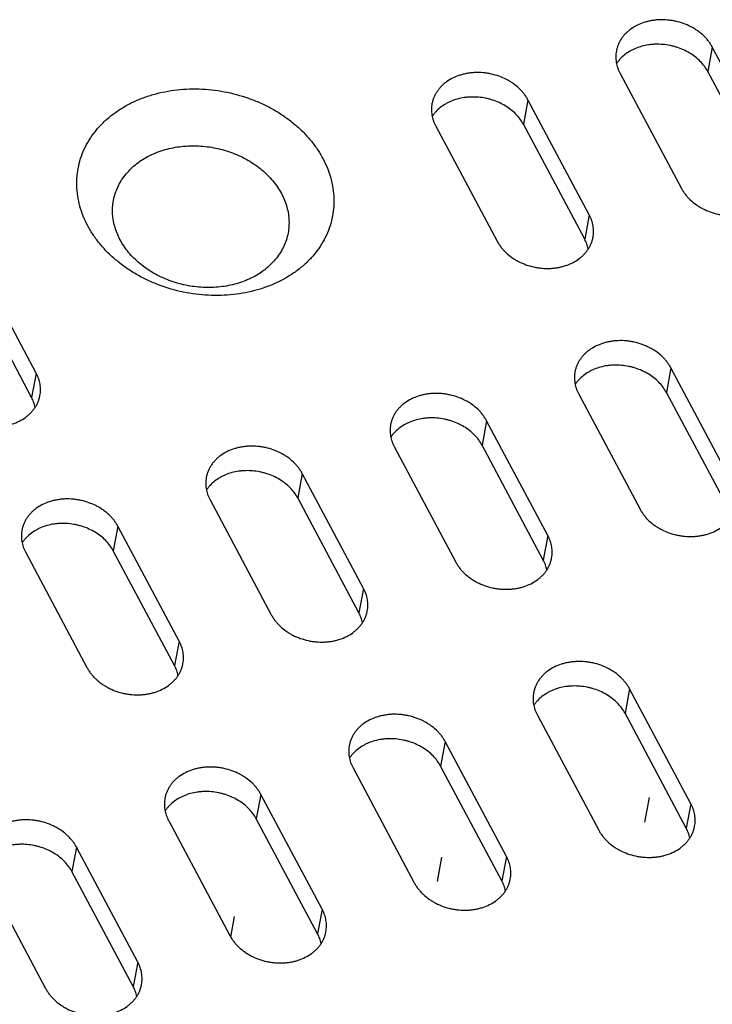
# Model space of a CAD drawing. Header units: millimetres. Extents: x 508 to 1261, y -60 to 468.
# Tile 17 of 49: x 935 to 948, y 91 to 110. Entities that reach past the tile are written whole.
import ezdxf

# ---------------------------------------------------------------- set-up
doc = ezdxf.new("R2010")
doc.units = ezdxf.units.MM
doc.header["$LTSCALE"] = 16.335
doc.layers.get('0').update_dxf_attribs({"linetype": 'CONTINUOUS'})
doc.layers.add('AXIS', color=7, linetype='CONTINUOUS')
doc.layers.add('CHAMFER', color=7, linetype='CONTINUOUS')

msp = doc.modelspace()

# ---------------------------------------------------------------- linework, layer by layer
at = {"color": 7, "linetype": 'Continuous'}
for p, q in [((948.23838, 109.89278), (948.14855, 109.41059)), ((949.44624, 107.62949), (948.23838, 109.89278)), ((949.3564, 107.14729), (948.14855, 109.41059)), ((946.42147, 109.37308), (947.62933, 107.10978)), ((944.60456, 108.85337), (944.51473, 108.37117)), ((945.81242, 106.59007), (944.60456, 108.85337)), ((942.78765, 108.33366), (943.99551, 106.07036)), ((945.72259, 106.10787), (944.51473, 108.37117)), ((945.81242, 106.59007), (945.72259, 106.10787)), ((934.91096, 103.47182), (933.70311, 105.73512)), ((934.82113, 102.98962), (933.61328, 105.25292)), ((947.42289, 103.57234), (947.33306, 103.09014)), ((948.63074, 101.30904), (947.42289, 103.57234)), ((934.91096, 103.47182), (934.82113, 102.98962)), ((945.60598, 103.05263), (946.81383, 100.78933)), ((948.54091, 100.82684), (947.33306, 103.09014)), ((943.78907, 102.53292), (943.69924, 102.05072)), ((944.99692, 100.26962), (943.78907, 102.53292)), ((944.90709, 99.78743), (943.69924, 102.05072)), ((941.97216, 102.01322), (943.18001, 99.74992)), ((940.15525, 101.49351), (940.06542, 101.01131)), ((941.36311, 99.23021), (940.15525, 101.49351)), ((938.33834, 100.9738), (939.5462, 98.7105)), ((941.27327, 98.74801), (940.06542, 101.01131)), ((936.52143, 100.45409), (936.4316, 99.97189)), ((937.72929, 98.19079), (936.52143, 100.45409)), ((944.99692, 100.26962), (944.90709, 99.78743)), ((934.70452, 99.93438), (935.91238, 97.67109)), ((937.63945, 97.70859), (936.4316, 99.97189)), ((941.36311, 99.23021), (941.27327, 98.74801)), ((937.72929, 98.19079), (937.63945, 97.70859)), ((946.6074, 97.25189), (946.51756, 96.76969)), ((947.81525, 94.98859), (946.6074, 97.25189)), ((944.79049, 96.73219), (945.99834, 94.46889)), ((947.72542, 94.5064), (946.51756, 96.76969)), ((942.97358, 96.21248), (942.88374, 95.73028)), ((944.18143, 93.94918), (942.97358, 96.21248)), ((941.15667, 95.69277), (942.36452, 93.42947)), ((944.0916, 93.46698), (942.88374, 95.73028)), ((939.33976, 95.17306), (939.24993, 94.69086)), ((940.54761, 92.90976), (939.33976, 95.17306)), ((947.81525, 94.98859), (947.72542, 94.5064)), ((937.52285, 94.65335), (938.7307, 92.39006)), ((940.45778, 92.42756), (939.24993, 94.69086)), ((935.70594, 94.13365), (935.61611, 93.65145)), ((936.91379, 91.87035), (935.70594, 94.13365)), ((944.18143, 93.94918), (944.0916, 93.46698)), ((933.88903, 93.61394), (935.09688, 91.35064)), ((936.82396, 91.38815), (935.61611, 93.65145)), ((940.54761, 92.90976), (940.45778, 92.42756)), ((936.91379, 91.87035), (936.82396, 91.38815))]:
    msp.add_line(p, q, dxfattribs=at)
for points, knots in [([(948.23838, 109.89278), (948.22747, 109.91323), (948.20361, 109.95358), (948.1625, 110.01141), (948.11599, 110.06679), (948.04666, 110.13742), (947.96824, 110.20103), (947.88263, 110.25676), (947.79117, 110.30779), (947.66925, 110.36055), (947.54083, 110.39742), (947.43541, 110.41709), (947.32921, 110.42999), (947.22248, 110.43269), (947.11705, 110.42496), (947.03961, 110.41406), (946.96404, 110.3981), (946.86728, 110.37044), (946.75334, 110.32417), (946.64971, 110.26193), (946.57612, 110.20391), (946.5263, 110.15708), (946.48168, 110.10682), (946.44257, 110.05346), (946.40922, 109.99736), (946.38186, 109.93887), (946.36066, 109.87838), (946.35073, 109.83694), (946.34684, 109.81608)], [0, 0, 0, 0, 0.02943543, 0.05943917, 0.09001924, 0.12116875, 0.18503777, 0.21772038, 0.25081755, 0.31795782, 0.38591218, 0.42001077, 0.45406819, 0.52169721, 0.55514803, 0.58824854, 0.62093502, 0.65315224, 0.71596526, 0.77650986, 0.80595017, 0.83484561, 0.86323559, 0.89117509, 0.91873373, 0.94599408, 0.9730493, 1, 1, 1, 1]), ([(946.34684, 109.81608), (946.34345, 109.79784), (946.33827, 109.761), (946.33544, 109.70515), (946.33756, 109.64894), (946.3446, 109.59267), (946.35654, 109.5366), (946.3733, 109.48102), (946.39481, 109.42621), (946.4121, 109.39064), (946.42147, 109.37308)], [0, 0, 0, 0, 0.12151528, 0.24339115, 0.36597792, 0.48960598, 0.6145771, 0.74115739, 0.86957174, 1, 1, 1, 1]), ([(948.14855, 109.41059), (948.12927, 109.44671), (948.08428, 109.51724), (948.0012, 109.61379), (947.90304, 109.70105), (947.7918, 109.77731), (947.66967, 109.8411), (947.56106, 109.88275), (947.47104, 109.90883), (947.37927, 109.92993), (947.26281, 109.94663), (947.14558, 109.95019), (947.05277, 109.94501), (946.96198, 109.93462), (946.8518, 109.91203), (946.7466, 109.87642), (946.66755, 109.84057), (946.59353, 109.80073), (946.50857, 109.74285), (946.4344, 109.67397), (946.38355, 109.61375), (946.36101, 109.5821), (946.35051, 109.56595)], [0, 0, 0, 0, 0.05821293, 0.11840556, 0.18052557, 0.24437886, 0.309654, 0.37594966, 0.40935034, 0.44282931, 0.50974524, 0.57622482, 0.60916495, 0.64182233, 0.70606282, 0.76863765, 0.79924196, 0.82935613, 0.88805847, 0.94484639, 0.97261179, 1, 1, 1, 1]), ([(944.60456, 108.85337), (944.59365, 108.87382), (944.56979, 108.91416), (944.52868, 108.972), (944.48217, 109.02737), (944.41284, 109.098), (944.33442, 109.16161), (944.24882, 109.21735), (944.15735, 109.26837), (944.03543, 109.32113), (943.90701, 109.35801), (943.80159, 109.37767), (943.69539, 109.39057), (943.58866, 109.39327), (943.48323, 109.38555), (943.40579, 109.37464), (943.33022, 109.35868), (943.23346, 109.33103), (943.11952, 109.28475), (943.01589, 109.22251), (942.9423, 109.1645), (942.89248, 109.11766), (942.84787, 109.0674), (942.80875, 109.01405), (942.7754, 108.95794), (942.74804, 108.89945), (942.72684, 108.83896), (942.71691, 108.79752), (942.71302, 108.77666)], [0, 0, 0, 0, 0.02943543, 0.05943917, 0.09001924, 0.12116875, 0.18503777, 0.21772038, 0.25081755, 0.31795782, 0.38591218, 0.42001077, 0.45406819, 0.52169721, 0.55514803, 0.58824854, 0.62093502, 0.65315224, 0.71596526, 0.77650986, 0.80595017, 0.83484561, 0.86323559, 0.89117509, 0.91873373, 0.94599408, 0.9730493, 1, 1, 1, 1]), ([(944.51473, 108.37117), (944.49545, 108.4073), (944.45046, 108.47783), (944.36738, 108.57437), (944.26923, 108.66163), (944.15798, 108.7379), (944.03585, 108.80169), (943.92724, 108.84334), (943.83722, 108.86941), (943.74545, 108.89052), (943.62899, 108.90721), (943.51176, 108.91077), (943.41895, 108.90559), (943.32816, 108.89521), (943.21798, 108.87261), (943.11278, 108.837), (943.03374, 108.80115), (942.95971, 108.76132), (942.87475, 108.70344), (942.80058, 108.63456), (942.74973, 108.57434), (942.72719, 108.54269), (942.71669, 108.52653)], [0, 0, 0, 0, 0.05821293, 0.11840556, 0.18052557, 0.24437886, 0.309654, 0.37594966, 0.40935034, 0.44282931, 0.50974524, 0.57622482, 0.60916495, 0.64182233, 0.70606282, 0.76863765, 0.79924196, 0.82935613, 0.88805847, 0.94484639, 0.97261179, 1, 1, 1, 1]), ([(942.71302, 108.77666), (942.70963, 108.75843), (942.70445, 108.72159), (942.70162, 108.66574), (942.70374, 108.60953), (942.71078, 108.55325), (942.72272, 108.49718), (942.73948, 108.4416), (942.76099, 108.38679), (942.77828, 108.35122), (942.78765, 108.33366)], [0, 0, 0, 0, 0.12151528, 0.24339115, 0.36597792, 0.48960598, 0.6145771, 0.74115739, 0.86957174, 1, 1, 1, 1]), ([(947.62933, 107.10978), (947.64024, 107.08933), (947.6641, 107.04899), (947.70521, 106.99115), (947.75172, 106.93578), (947.82105, 106.86515), (947.89947, 106.80153), (947.98508, 106.7458), (948.07654, 106.69477), (948.19846, 106.64202), (948.32688, 106.60514), (948.4323, 106.58547), (948.5385, 106.57258), (948.64523, 106.56987), (948.75066, 106.5776), (948.8281, 106.5885), (948.90367, 106.60447), (949.00043, 106.63212), (949.11437, 106.67839), (949.218, 106.74064), (949.29159, 106.79865), (949.34141, 106.84549), (949.38603, 106.89574), (949.42514, 106.9491), (949.45849, 107.0052), (949.48585, 107.0637), (949.50705, 107.12419), (949.51698, 107.16562), (949.52087, 107.18649)], [0, 0, 0, 0, 0.02943543, 0.05943917, 0.09001924, 0.12116875, 0.18503777, 0.21772038, 0.25081755, 0.31795782, 0.38591218, 0.42001077, 0.45406819, 0.52169721, 0.55514803, 0.58824854, 0.62093502, 0.65315224, 0.71596526, 0.77650986, 0.80595017, 0.83484561, 0.86323559, 0.89117509, 0.91873373, 0.94599408, 0.9730493, 1, 1, 1, 1]), ([(945.88705, 106.14707), (945.89045, 106.1653), (945.89562, 106.20214), (945.89845, 106.25799), (945.89633, 106.3142), (945.88929, 106.37048), (945.87735, 106.42655), (945.86059, 106.48213), (945.83908, 106.53694), (945.82179, 106.57251), (945.81242, 106.59007)], [0, 0, 0, 0, 0.12151528, 0.24339115, 0.36597792, 0.48960598, 0.6145771, 0.74115739, 0.86957174, 1, 1, 1, 1]), ([(943.99551, 106.07036), (944.00642, 106.04991), (944.03028, 106.00957), (944.07139, 105.95174), (944.1179, 105.89636), (944.18723, 105.82573), (944.26565, 105.76212), (944.35126, 105.70638), (944.44273, 105.65536), (944.56464, 105.6026), (944.69306, 105.56573), (944.79848, 105.54606), (944.90468, 105.53316), (945.01141, 105.53046), (945.11684, 105.53819), (945.19428, 105.54909), (945.26985, 105.56505), (945.36661, 105.5927), (945.48055, 105.63898), (945.58418, 105.70122), (945.65777, 105.75923), (945.70759, 105.80607), (945.75221, 105.85633), (945.79132, 105.90968), (945.82467, 105.96579), (945.85203, 106.02428), (945.87323, 106.08477), (945.88316, 106.12621), (945.88705, 106.14707)], [0, 0, 0, 0, 0.02943543, 0.05943917, 0.09001924, 0.12116875, 0.18503777, 0.21772038, 0.25081755, 0.31795782, 0.38591218, 0.42001077, 0.45406819, 0.52169721, 0.55514803, 0.58824854, 0.62093502, 0.65315224, 0.71596526, 0.77650986, 0.80595017, 0.83484561, 0.86323559, 0.89117509, 0.91873373, 0.94599408, 0.9730493, 1, 1, 1, 1]), ([(945.79356, 105.91501), (945.78657, 105.94817), (945.76734, 106.01439), (945.73896, 106.07719), (945.72259, 106.10787)], [0, 0, 0, 0, 0.49355029, 1, 1, 1, 1]), ([(947.42289, 103.57234), (947.41198, 103.59279), (947.38811, 103.63313), (947.347, 103.69097), (947.3005, 103.74634), (947.23116, 103.81697), (947.15274, 103.88058), (947.06714, 103.93632), (946.97567, 103.98734), (946.85375, 104.0401), (946.72534, 104.07698), (946.61991, 104.09664), (946.51372, 104.10954), (946.40699, 104.11224), (946.30155, 104.10452), (946.22411, 104.09361), (946.14855, 104.07765), (946.05179, 104.05), (945.93785, 104.00372), (945.83422, 103.94148), (945.76062, 103.88347), (945.7108, 103.83663), (945.66619, 103.78637), (945.62708, 103.73302), (945.59373, 103.67691), (945.56636, 103.61842), (945.54517, 103.55793), (945.53524, 103.51649), (945.53135, 103.49563)], [0, 0, 0, 0, 0.02943543, 0.05943917, 0.09001924, 0.12116875, 0.18503777, 0.21772038, 0.25081755, 0.31795782, 0.38591218, 0.42001077, 0.45406819, 0.52169721, 0.55514803, 0.58824854, 0.62093502, 0.65315224, 0.71596526, 0.77650986, 0.80595017, 0.83484561, 0.86323559, 0.89117509, 0.91873373, 0.94599408, 0.9730493, 1, 1, 1, 1]), ([(947.33306, 103.09014), (947.31378, 103.12627), (947.26879, 103.1968), (947.1857, 103.29334), (947.08755, 103.3806), (946.97631, 103.45686), (946.85418, 103.52066), (946.74557, 103.56231), (946.65554, 103.58838), (946.56377, 103.60949), (946.44731, 103.62618), (946.33009, 103.62974), (946.23727, 103.62456), (946.14648, 103.61418), (946.03631, 103.59158), (945.9311, 103.55597), (945.85206, 103.52012), (945.77803, 103.48029), (945.69308, 103.42241), (945.61891, 103.35353), (945.56805, 103.29331), (945.54552, 103.26166), (945.53502, 103.2455)], [0, 0, 0, 0, 0.05821293, 0.11840556, 0.18052557, 0.24437886, 0.309654, 0.37594966, 0.40935034, 0.44282931, 0.50974524, 0.57622482, 0.60916495, 0.64182233, 0.70606282, 0.76863765, 0.79924196, 0.82935613, 0.88805847, 0.94484639, 0.97261179, 1, 1, 1, 1]), ([(934.98559, 103.02882), (934.98899, 103.04706), (934.99416, 103.0839), (934.99699, 103.13975), (934.99488, 103.19596), (934.98783, 103.25223), (934.9759, 103.3083), (934.95913, 103.36388), (934.93762, 103.41869), (934.92033, 103.45426), (934.91096, 103.47182)], [0, 0, 0, 0, 0.12151528, 0.24339115, 0.36597792, 0.48960598, 0.6145771, 0.74115739, 0.86957174, 1, 1, 1, 1]), ([(945.53135, 103.49563), (945.52795, 103.4774), (945.52278, 103.44056), (945.51995, 103.38471), (945.52206, 103.3285), (945.52911, 103.27222), (945.54104, 103.21615), (945.55781, 103.16057), (945.57932, 103.10576), (945.59661, 103.07019), (945.60598, 103.05263)], [0, 0, 0, 0, 0.12151528, 0.24339115, 0.36597792, 0.48960598, 0.6145771, 0.74115739, 0.86957174, 1, 1, 1, 1]), ([(933.09405, 102.95212), (933.10497, 102.93167), (933.12883, 102.89132), (933.16994, 102.83349), (933.21644, 102.77811), (933.28578, 102.70748), (933.3642, 102.64387), (933.4498, 102.58814), (933.54127, 102.53711), (933.66319, 102.48435), (933.79161, 102.44748), (933.89703, 102.42781), (934.00322, 102.41491), (934.10995, 102.41221), (934.21539, 102.41994), (934.29283, 102.43084), (934.36839, 102.4468), (934.46515, 102.47446), (934.57909, 102.52073), (934.68272, 102.58297), (934.75632, 102.64099), (934.80614, 102.68782), (934.85075, 102.73808), (934.88986, 102.79144), (934.92321, 102.84754), (934.95058, 102.90603), (934.97177, 102.96652), (934.98171, 103.00796), (934.98559, 103.02882)], [0, 0, 0, 0, 0.02943543, 0.05943917, 0.09001924, 0.12116875, 0.18503777, 0.21772038, 0.25081755, 0.31795782, 0.38591218, 0.42001077, 0.45406819, 0.52169721, 0.55514803, 0.58824854, 0.62093502, 0.65315224, 0.71596526, 0.77650986, 0.80595017, 0.83484561, 0.86323559, 0.89117509, 0.91873373, 0.94599408, 0.9730493, 1, 1, 1, 1]), ([(934.89211, 102.79676), (934.88511, 102.82993), (934.86588, 102.89614), (934.8375, 102.95894), (934.82113, 102.98962)], [0, 0, 0, 0, 0.49355029, 1, 1, 1, 1]), ([(943.78907, 102.53292), (943.77816, 102.55337), (943.7543, 102.59371), (943.71319, 102.65155), (943.66668, 102.70693), (943.59734, 102.77756), (943.51892, 102.84117), (943.43332, 102.8969), (943.34185, 102.94793), (943.21994, 103.00069), (943.09152, 103.03756), (942.9861, 103.05723), (942.8799, 103.07013), (942.77317, 103.07283), (942.66774, 103.0651), (942.5903, 103.0542), (942.51473, 103.03823), (942.41797, 103.01058), (942.30403, 102.96431), (942.2004, 102.90207), (942.12681, 102.84405), (942.07698, 102.79721), (942.03237, 102.74696), (941.99326, 102.6936), (941.95991, 102.6375), (941.93254, 102.579), (941.91135, 102.51852), (941.90142, 102.47708), (941.89753, 102.45621)], [0, 0, 0, 0, 0.02943543, 0.05943917, 0.09001924, 0.12116875, 0.18503777, 0.21772038, 0.25081755, 0.31795782, 0.38591218, 0.42001077, 0.45406819, 0.52169721, 0.55514803, 0.58824854, 0.62093502, 0.65315224, 0.71596526, 0.77650986, 0.80595017, 0.83484561, 0.86323559, 0.89117509, 0.91873373, 0.94599408, 0.9730493, 1, 1, 1, 1]), ([(941.89753, 102.45621), (941.89413, 102.43798), (941.88896, 102.40114), (941.88613, 102.34529), (941.88824, 102.28908), (941.89529, 102.2328), (941.90722, 102.17674), (941.92399, 102.12116), (941.9455, 102.06634), (941.96279, 102.03078), (941.97216, 102.01322)], [0, 0, 0, 0, 0.12151528, 0.24339115, 0.36597792, 0.48960598, 0.6145771, 0.74115739, 0.86957174, 1, 1, 1, 1]), ([(943.69924, 102.05072), (943.67996, 102.08685), (943.63497, 102.15738), (943.55189, 102.25393), (943.45373, 102.34119), (943.34249, 102.41745), (943.22036, 102.48124), (943.11175, 102.52289), (943.02172, 102.54897), (942.92995, 102.57007), (942.81349, 102.58677), (942.69627, 102.59033), (942.60346, 102.58515), (942.51267, 102.57476), (942.40249, 102.55217), (942.29729, 102.51656), (942.21824, 102.48071), (942.14422, 102.44087), (942.05926, 102.38299), (941.98509, 102.31411), (941.93424, 102.25389), (941.9117, 102.22224), (941.9012, 102.20609)], [0, 0, 0, 0, 0.05821293, 0.11840556, 0.18052557, 0.24437886, 0.309654, 0.37594966, 0.40935034, 0.44282931, 0.50974524, 0.57622482, 0.60916495, 0.64182233, 0.70606282, 0.76863765, 0.79924196, 0.82935613, 0.88805847, 0.94484639, 0.97261179, 1, 1, 1, 1]), ([(940.15525, 101.49351), (940.14434, 101.51396), (940.12048, 101.5543), (940.07937, 101.61213), (940.03286, 101.66751), (939.96353, 101.73814), (939.88511, 101.80175), (939.7995, 101.85749), (939.70803, 101.90851), (939.58612, 101.96127), (939.4577, 101.99814), (939.35228, 102.01781), (939.24608, 102.03071), (939.13935, 102.03341), (939.03392, 102.02568), (938.95648, 102.01478), (938.88091, 101.99882), (938.78415, 101.97117), (938.67021, 101.92489), (938.56658, 101.86265), (938.49299, 101.80464), (938.44317, 101.7578), (938.39855, 101.70754), (938.35944, 101.65419), (938.32609, 101.59808), (938.29873, 101.53959), (938.27753, 101.4791), (938.2676, 101.43766), (938.26371, 101.4168)], [0, 0, 0, 0, 0.02943543, 0.05943917, 0.09001924, 0.12116875, 0.18503777, 0.21772038, 0.25081755, 0.31795782, 0.38591218, 0.42001077, 0.45406819, 0.52169721, 0.55514803, 0.58824854, 0.62093502, 0.65315224, 0.71596526, 0.77650986, 0.80595017, 0.83484561, 0.86323559, 0.89117509, 0.91873373, 0.94599408, 0.9730493, 1, 1, 1, 1]), ([(940.06542, 101.01131), (940.04614, 101.04744), (940.00115, 101.11797), (939.91807, 101.21451), (939.81991, 101.30177), (939.70867, 101.37803), (939.58654, 101.44182), (939.47793, 101.48347), (939.3879, 101.50955), (939.29613, 101.53065), (939.17968, 101.54735), (939.06245, 101.55091), (938.96964, 101.54573), (938.87885, 101.53534), (938.76867, 101.51275), (938.66347, 101.47714), (938.58442, 101.44129), (938.5104, 101.40146), (938.42544, 101.34358), (938.35127, 101.2747), (938.30042, 101.21448), (938.27788, 101.18283), (938.26738, 101.16667)], [0, 0, 0, 0, 0.05821293, 0.11840556, 0.18052557, 0.24437886, 0.309654, 0.37594966, 0.40935034, 0.44282931, 0.50974524, 0.57622482, 0.60916495, 0.64182233, 0.70606282, 0.76863765, 0.79924196, 0.82935613, 0.88805847, 0.94484639, 0.97261179, 1, 1, 1, 1]), ([(938.26371, 101.4168), (938.26031, 101.39857), (938.25514, 101.36173), (938.25231, 101.30588), (938.25443, 101.24967), (938.26147, 101.19339), (938.27341, 101.13732), (938.29017, 101.08174), (938.31168, 101.02693), (938.32897, 100.99136), (938.33834, 100.9738)], [0, 0, 0, 0, 0.12151528, 0.24339115, 0.36597792, 0.48960598, 0.6145771, 0.74115739, 0.86957174, 1, 1, 1, 1]), ([(936.52143, 100.45409), (936.51052, 100.47454), (936.48666, 100.51488), (936.44555, 100.57272), (936.39904, 100.62809), (936.32971, 100.69872), (936.25129, 100.76234), (936.16568, 100.81807), (936.07422, 100.8691), (935.9523, 100.92185), (935.82388, 100.95873), (935.71846, 100.9784), (935.61226, 100.99129), (935.50553, 100.994), (935.4001, 100.98627), (935.32266, 100.97537), (935.24709, 100.9594), (935.15033, 100.93175), (935.03639, 100.88548), (934.93276, 100.82323), (934.85917, 100.76522), (934.80935, 100.71838), (934.76473, 100.66813), (934.72562, 100.61477), (934.69227, 100.55867), (934.66491, 100.50017), (934.64371, 100.43968), (934.63378, 100.39825), (934.62989, 100.37738)], [0, 0, 0, 0, 0.02943543, 0.05943917, 0.09001924, 0.12116875, 0.18503777, 0.21772038, 0.25081755, 0.31795782, 0.38591218, 0.42001077, 0.45406819, 0.52169721, 0.55514803, 0.58824854, 0.62093502, 0.65315224, 0.71596526, 0.77650986, 0.80595017, 0.83484561, 0.86323559, 0.89117509, 0.91873373, 0.94599408, 0.9730493, 1, 1, 1, 1]), ([(946.81383, 100.78933), (946.82475, 100.76888), (946.84861, 100.72854), (946.88972, 100.67071), (946.93622, 100.61533), (947.00556, 100.5447), (947.08398, 100.48109), (947.16958, 100.42535), (947.26105, 100.37433), (947.38297, 100.32157), (947.51139, 100.2847), (947.61681, 100.26503), (947.723, 100.25213), (947.82973, 100.24943), (947.93517, 100.25716), (948.01261, 100.26806), (948.08817, 100.28402), (948.18494, 100.31167), (948.29887, 100.35795), (948.4025, 100.42019), (948.4761, 100.4782), (948.52592, 100.52504), (948.57053, 100.5753), (948.60964, 100.62865), (948.64299, 100.68476), (948.67036, 100.74325), (948.69155, 100.80374), (948.70149, 100.84518), (948.70537, 100.86604)], [0, 0, 0, 0, 0.02943543, 0.05943917, 0.09001924, 0.12116875, 0.18503777, 0.21772038, 0.25081755, 0.31795782, 0.38591218, 0.42001077, 0.45406819, 0.52169721, 0.55514803, 0.58824854, 0.62093502, 0.65315224, 0.71596526, 0.77650986, 0.80595017, 0.83484561, 0.86323559, 0.89117509, 0.91873373, 0.94599408, 0.9730493, 1, 1, 1, 1]), ([(936.4316, 99.97189), (936.41232, 100.00802), (936.36733, 100.07855), (936.28425, 100.1751), (936.18609, 100.26236), (936.07485, 100.33862), (935.95272, 100.40241), (935.84411, 100.44406), (935.75409, 100.47014), (935.66232, 100.49124), (935.54586, 100.50794), (935.42863, 100.51149), (935.33582, 100.50632), (935.24503, 100.49593), (935.13485, 100.47333), (935.02965, 100.43772), (934.9506, 100.40188), (934.87658, 100.36204), (934.79162, 100.30416), (934.71745, 100.23528), (934.6666, 100.17506), (934.64406, 100.14341), (934.63356, 100.12725)], [0, 0, 0, 0, 0.05821293, 0.11840556, 0.18052557, 0.24437886, 0.309654, 0.37594966, 0.40935034, 0.44282931, 0.50974524, 0.57622482, 0.60916495, 0.64182233, 0.70606282, 0.76863765, 0.79924196, 0.82935613, 0.88805847, 0.94484639, 0.97261179, 1, 1, 1, 1]), ([(934.62989, 100.37738), (934.6265, 100.35915), (934.62132, 100.32231), (934.61849, 100.26646), (934.62061, 100.21025), (934.62765, 100.15397), (934.63959, 100.0979), (934.65635, 100.04232), (934.67786, 99.98751), (934.69515, 99.95194), (934.70452, 99.93438)], [0, 0, 0, 0, 0.12151528, 0.24339115, 0.36597792, 0.48960598, 0.6145771, 0.74115739, 0.86957174, 1, 1, 1, 1]), ([(945.07156, 99.82663), (945.07495, 99.84486), (945.08013, 99.8817), (945.08295, 99.93755), (945.08084, 99.99376), (945.0738, 100.05004), (945.06186, 100.1061), (945.04509, 100.16168), (945.02359, 100.2165), (945.0063, 100.25206), (944.99692, 100.26962)], [0, 0, 0, 0, 0.12151528, 0.24339115, 0.36597792, 0.48960598, 0.6145771, 0.74115739, 0.86957174, 1, 1, 1, 1]), ([(943.18001, 99.74992), (943.19093, 99.72947), (943.21479, 99.68913), (943.2559, 99.63129), (943.3024, 99.57591), (943.37174, 99.50528), (943.45016, 99.44167), (943.53576, 99.38594), (943.62723, 99.33491), (943.74915, 99.28215), (943.87757, 99.24528), (943.98299, 99.22561), (944.08919, 99.21271), (944.19592, 99.21001), (944.30135, 99.21774), (944.37879, 99.22864), (944.45436, 99.24461), (944.55112, 99.27226), (944.66506, 99.31853), (944.76869, 99.38077), (944.84228, 99.43879), (944.8921, 99.48563), (944.93671, 99.53588), (944.97583, 99.58924), (945.00918, 99.64534), (945.03654, 99.70384), (945.05774, 99.76432), (945.06767, 99.80576), (945.07156, 99.82663)], [0, 0, 0, 0, 0.02943543, 0.05943917, 0.09001924, 0.12116875, 0.18503777, 0.21772038, 0.25081755, 0.31795782, 0.38591218, 0.42001077, 0.45406819, 0.52169721, 0.55514803, 0.58824854, 0.62093502, 0.65315224, 0.71596526, 0.77650986, 0.80595017, 0.83484561, 0.86323559, 0.89117509, 0.91873373, 0.94599408, 0.9730493, 1, 1, 1, 1]), ([(944.97807, 99.59456), (944.97108, 99.62773), (944.95184, 99.69394), (944.92347, 99.75674), (944.90709, 99.78743)], [0, 0, 0, 0, 0.49355029, 1, 1, 1, 1]), ([(941.43774, 98.78721), (941.44113, 98.80544), (941.44631, 98.84228), (941.44914, 98.89813), (941.44702, 98.95434), (941.43998, 99.01062), (941.42804, 99.06669), (941.41128, 99.12227), (941.38977, 99.17708), (941.37248, 99.21265), (941.36311, 99.23021)], [0, 0, 0, 0, 0.12151528, 0.24339115, 0.36597792, 0.48960598, 0.6145771, 0.74115739, 0.86957174, 1, 1, 1, 1]), ([(939.5462, 98.7105), (939.55711, 98.69005), (939.58097, 98.64971), (939.62208, 98.59187), (939.66859, 98.5365), (939.73792, 98.46587), (939.81634, 98.40226), (939.90194, 98.34652), (939.99341, 98.2955), (940.11533, 98.24274), (940.24375, 98.20586), (940.34917, 98.1862), (940.45537, 98.1733), (940.5621, 98.1706), (940.66753, 98.17832), (940.74497, 98.18923), (940.82054, 98.20519), (940.9173, 98.23284), (941.03124, 98.27912), (941.13487, 98.34136), (941.20846, 98.39937), (941.25828, 98.44621), (941.30289, 98.49647), (941.34201, 98.54982), (941.37536, 98.60593), (941.40272, 98.66442), (941.42392, 98.72491), (941.43385, 98.76635), (941.43774, 98.78721)], [0, 0, 0, 0, 0.02943543, 0.05943917, 0.09001924, 0.12116875, 0.18503777, 0.21772038, 0.25081755, 0.31795782, 0.38591218, 0.42001077, 0.45406819, 0.52169721, 0.55514803, 0.58824854, 0.62093502, 0.65315224, 0.71596526, 0.77650986, 0.80595017, 0.83484561, 0.86323559, 0.89117509, 0.91873373, 0.94599408, 0.9730493, 1, 1, 1, 1]), ([(941.34425, 98.55515), (941.33726, 98.58831), (941.31802, 98.65452), (941.28965, 98.71733), (941.27327, 98.74801)], [0, 0, 0, 0, 0.49355029, 1, 1, 1, 1]), ([(937.80392, 97.74779), (937.80731, 97.76603), (937.81249, 97.80287), (937.81532, 97.85872), (937.8132, 97.91493), (937.80616, 97.9712), (937.79422, 98.02727), (937.77746, 98.08285), (937.75595, 98.13766), (937.73866, 98.17323), (937.72929, 98.19079)], [0, 0, 0, 0, 0.12151528, 0.24339115, 0.36597792, 0.48960598, 0.6145771, 0.74115739, 0.86957174, 1, 1, 1, 1]), ([(946.6074, 97.25189), (946.59648, 97.27234), (946.57262, 97.31268), (946.53151, 97.37052), (946.48501, 97.4259), (946.41567, 97.49653), (946.33725, 97.56014), (946.25165, 97.61587), (946.16018, 97.6669), (946.03826, 97.71966), (945.90984, 97.75653), (945.80442, 97.7762), (945.69822, 97.7891), (945.59149, 97.7918), (945.48606, 97.78407), (945.40862, 97.77317), (945.33305, 97.7572), (945.23629, 97.72955), (945.12235, 97.68328), (945.01872, 97.62104), (944.94513, 97.56302), (944.89531, 97.51618), (944.8507, 97.46593), (944.81158, 97.41257), (944.77823, 97.35647), (944.75087, 97.29797), (944.72967, 97.23749), (944.71974, 97.19605), (944.71585, 97.17518)], [0, 0, 0, 0, 0.02943543, 0.05943917, 0.09001924, 0.12116875, 0.18503777, 0.21772038, 0.25081755, 0.31795782, 0.38591218, 0.42001077, 0.45406819, 0.52169721, 0.55514803, 0.58824854, 0.62093502, 0.65315224, 0.71596526, 0.77650986, 0.80595017, 0.83484561, 0.86323559, 0.89117509, 0.91873373, 0.94599408, 0.9730493, 1, 1, 1, 1]), ([(935.91238, 97.67109), (935.92329, 97.65064), (935.94715, 97.61029), (935.98826, 97.55246), (936.03477, 97.49708), (936.1041, 97.42645), (936.18252, 97.36284), (936.26813, 97.30711), (936.35959, 97.25608), (936.48151, 97.20332), (936.60993, 97.16645), (936.71535, 97.14678), (936.82155, 97.13388), (936.92828, 97.13118), (937.03371, 97.13891), (937.11115, 97.14981), (937.18672, 97.16577), (937.28348, 97.19343), (937.39742, 97.2397), (937.50105, 97.30194), (937.57464, 97.35996), (937.62446, 97.40679), (937.66908, 97.45705), (937.70819, 97.51041), (937.74154, 97.56651), (937.7689, 97.625), (937.7901, 97.68549), (937.80003, 97.72693), (937.80392, 97.74779)], [0, 0, 0, 0, 0.02943543, 0.05943917, 0.09001924, 0.12116875, 0.18503777, 0.21772038, 0.25081755, 0.31795782, 0.38591218, 0.42001077, 0.45406819, 0.52169721, 0.55514803, 0.58824854, 0.62093502, 0.65315224, 0.71596526, 0.77650986, 0.80595017, 0.83484561, 0.86323559, 0.89117509, 0.91873373, 0.94599408, 0.9730493, 1, 1, 1, 1]), ([(937.71043, 97.51573), (937.70344, 97.5489), (937.68421, 97.61511), (937.65583, 97.67791), (937.63945, 97.70859)], [0, 0, 0, 0, 0.49355029, 1, 1, 1, 1]), ([(944.71585, 97.17518), (944.71246, 97.15695), (944.70728, 97.12011), (944.70446, 97.06426), (944.70657, 97.00805), (944.71361, 96.95177), (944.72555, 96.89571), (944.74231, 96.84013), (944.76382, 96.78531), (944.78111, 96.74975), (944.79049, 96.73219)], [0, 0, 0, 0, 0.12151528, 0.24339115, 0.36597792, 0.48960598, 0.6145771, 0.74115739, 0.86957174, 1, 1, 1, 1]), ([(946.51756, 96.76969), (946.49828, 96.80582), (946.4533, 96.87635), (946.37021, 96.9729), (946.27206, 97.06016), (946.16081, 97.13642), (946.03868, 97.20021), (945.93007, 97.24186), (945.84005, 97.26794), (945.74828, 97.28904), (945.63182, 97.30574), (945.51459, 97.3093), (945.42178, 97.30412), (945.33099, 97.29373), (945.22081, 97.27114), (945.11561, 97.23553), (945.03657, 97.19968), (944.96254, 97.15984), (944.87758, 97.10196), (944.80341, 97.03308), (944.75256, 96.97286), (944.73002, 96.94121), (944.71952, 96.92506)], [0, 0, 0, 0, 0.05821293, 0.11840556, 0.18052557, 0.24437886, 0.309654, 0.37594966, 0.40935034, 0.44282931, 0.50974524, 0.57622482, 0.60916495, 0.64182233, 0.70606282, 0.76863765, 0.79924196, 0.82935613, 0.88805847, 0.94484639, 0.97261179, 1, 1, 1, 1]), ([(942.97358, 96.21248), (942.96266, 96.23293), (942.9388, 96.27327), (942.89769, 96.3311), (942.85119, 96.38648), (942.78185, 96.45711), (942.70343, 96.52072), (942.61783, 96.57646), (942.52636, 96.62748), (942.40444, 96.68024), (942.27602, 96.71711), (942.1706, 96.73678), (942.06441, 96.74968), (941.95768, 96.75238), (941.85224, 96.74465), (941.7748, 96.73375), (941.69923, 96.71779), (941.60247, 96.69014), (941.48853, 96.64386), (941.38491, 96.58162), (941.31131, 96.52361), (941.26149, 96.47677), (941.21688, 96.42651), (941.17777, 96.37316), (941.14442, 96.31705), (941.11705, 96.25856), (941.09585, 96.19807), (941.08592, 96.15663), (941.08204, 96.13577)], [0, 0, 0, 0, 0.02943543, 0.05943917, 0.09001924, 0.12116875, 0.18503777, 0.21772038, 0.25081755, 0.31795782, 0.38591218, 0.42001077, 0.45406819, 0.52169721, 0.55514803, 0.58824854, 0.62093502, 0.65315224, 0.71596526, 0.77650986, 0.80595017, 0.83484561, 0.86323559, 0.89117509, 0.91873373, 0.94599408, 0.9730493, 1, 1, 1, 1]), ([(942.88374, 95.73028), (942.86446, 95.76641), (942.81948, 95.83694), (942.73639, 95.93348), (942.63824, 96.02074), (942.52699, 96.097), (942.40487, 96.16079), (942.29625, 96.20244), (942.20623, 96.22852), (942.11446, 96.24962), (941.998, 96.26632), (941.88078, 96.26988), (941.78796, 96.2647), (941.69717, 96.25431), (941.58699, 96.23172), (941.48179, 96.19611), (941.40275, 96.16026), (941.32872, 96.12043), (941.24376, 96.06255), (941.16959, 95.99367), (941.11874, 95.93345), (941.0962, 95.9018), (941.08571, 95.88564)], [0, 0, 0, 0, 0.05821293, 0.11840556, 0.18052557, 0.24437886, 0.309654, 0.37594966, 0.40935034, 0.44282931, 0.50974524, 0.57622482, 0.60916495, 0.64182233, 0.70606282, 0.76863765, 0.79924196, 0.82935613, 0.88805847, 0.94484639, 0.97261179, 1, 1, 1, 1]), ([(941.08204, 96.13577), (941.07864, 96.11754), (941.07346, 96.0807), (941.07064, 96.02485), (941.07275, 95.96864), (941.07979, 95.91236), (941.09173, 95.85629), (941.1085, 95.80071), (941.13, 95.7459), (941.1473, 95.71033), (941.15667, 95.69277)], [0, 0, 0, 0, 0.12151528, 0.24339115, 0.36597792, 0.48960598, 0.6145771, 0.74115739, 0.86957174, 1, 1, 1, 1]), ([(939.33976, 95.17306), (939.32885, 95.19351), (939.30498, 95.23385), (939.26387, 95.29169), (939.21737, 95.34706), (939.14803, 95.41769), (939.06961, 95.48131), (938.98401, 95.53704), (938.89254, 95.58807), (938.77062, 95.64082), (938.6422, 95.6777), (938.53678, 95.69737), (938.43059, 95.71026), (938.32386, 95.71297), (938.21842, 95.70524), (938.14098, 95.69434), (938.06542, 95.67837), (937.96866, 95.65072), (937.85472, 95.60445), (937.75109, 95.5422), (937.67749, 95.48419), (937.62767, 95.43735), (937.58306, 95.3871), (937.54395, 95.33374), (937.5106, 95.27764), (937.48323, 95.21914), (937.46204, 95.15865), (937.4521, 95.11722), (937.44822, 95.09635)], [0, 0, 0, 0, 0.02943543, 0.05943917, 0.09001924, 0.12116875, 0.18503777, 0.21772038, 0.25081755, 0.31795782, 0.38591218, 0.42001077, 0.45406819, 0.52169721, 0.55514803, 0.58824854, 0.62093502, 0.65315224, 0.71596526, 0.77650986, 0.80595017, 0.83484561, 0.86323559, 0.89117509, 0.91873373, 0.94599408, 0.9730493, 1, 1, 1, 1]), ([(939.24993, 94.69086), (939.23065, 94.72699), (939.18566, 94.79752), (939.10257, 94.89407), (939.00442, 94.98133), (938.89317, 95.05759), (938.77105, 95.12138), (938.66244, 95.16303), (938.57241, 95.18911), (938.48064, 95.21021), (938.36418, 95.2269), (938.24696, 95.23046), (938.15414, 95.22529), (938.06335, 95.2149), (937.95318, 95.1923), (937.84797, 95.15669), (937.76893, 95.12085), (937.6949, 95.08101), (937.60994, 95.02313), (937.53578, 94.95425), (937.48492, 94.89403), (937.46239, 94.86238), (937.45189, 94.84622)], [0, 0, 0, 0, 0.05821293, 0.11840556, 0.18052557, 0.24437886, 0.309654, 0.37594966, 0.40935034, 0.44282931, 0.50974524, 0.57622482, 0.60916495, 0.64182233, 0.70606282, 0.76863765, 0.79924196, 0.82935613, 0.88805847, 0.94484639, 0.97261179, 1, 1, 1, 1]), ([(937.44822, 95.09635), (937.44482, 95.07812), (937.43965, 95.04128), (937.43682, 94.98543), (937.43893, 94.92922), (937.44598, 94.87294), (937.45791, 94.81687), (937.47468, 94.76129), (937.49619, 94.70648), (937.51348, 94.67091), (937.52285, 94.65335)], [0, 0, 0, 0, 0.12151528, 0.24339115, 0.36597792, 0.48960598, 0.6145771, 0.74115739, 0.86957174, 1, 1, 1, 1]), ([(947.88988, 94.5456), (947.89328, 94.56383), (947.89845, 94.60067), (947.90128, 94.65652), (947.89917, 94.71273), (947.89212, 94.76901), (947.88019, 94.82507), (947.86342, 94.88065), (947.84191, 94.93547), (947.82462, 94.97103), (947.81525, 94.98859)], [0, 0, 0, 0, 0.12151528, 0.24339115, 0.36597792, 0.48960598, 0.6145771, 0.74115739, 0.86957174, 1, 1, 1, 1]), ([(935.70594, 94.13365), (935.69503, 94.15409), (935.67116, 94.19444), (935.63006, 94.25227), (935.58355, 94.30765), (935.51421, 94.37828), (935.43579, 94.44189), (935.35019, 94.49762), (935.25872, 94.54865), (935.13681, 94.60141), (935.00839, 94.63828), (934.90296, 94.65795), (934.79677, 94.67085), (934.69004, 94.67355), (934.5846, 94.66582), (934.50716, 94.65492), (934.4316, 94.63896), (934.33484, 94.61131), (934.2209, 94.56503), (934.11727, 94.50279), (934.04367, 94.44478), (933.99385, 94.39794), (933.94924, 94.34768), (933.91013, 94.29433), (933.87678, 94.23822), (933.84941, 94.17973), (933.82822, 94.11924), (933.81829, 94.0778), (933.8144, 94.05694)], [0, 0, 0, 0, 0.02943543, 0.05943917, 0.09001924, 0.12116875, 0.18503777, 0.21772038, 0.25081755, 0.31795782, 0.38591218, 0.42001077, 0.45406819, 0.52169721, 0.55514803, 0.58824854, 0.62093502, 0.65315224, 0.71596526, 0.77650986, 0.80595017, 0.83484561, 0.86323559, 0.89117509, 0.91873373, 0.94599408, 0.9730493, 1, 1, 1, 1]), ([(945.99834, 94.46889), (946.00925, 94.44844), (946.03311, 94.4081), (946.07422, 94.35026), (946.12073, 94.29488), (946.19007, 94.22425), (946.26849, 94.16064), (946.35409, 94.10491), (946.44556, 94.05388), (946.56747, 94.00112), (946.69589, 93.96425), (946.80131, 93.94458), (946.90751, 93.93168), (947.01424, 93.92898), (947.11967, 93.93671), (947.19711, 93.94761), (947.27268, 93.96358), (947.36944, 93.99123), (947.48338, 94.0375), (947.58701, 94.09974), (947.6606, 94.15776), (947.71043, 94.2046), (947.75504, 94.25485), (947.79415, 94.30821), (947.8275, 94.36431), (947.85487, 94.42281), (947.87606, 94.48329), (947.88599, 94.52473), (947.88988, 94.5456)], [0, 0, 0, 0, 0.02943543, 0.05943917, 0.09001924, 0.12116875, 0.18503777, 0.21772038, 0.25081755, 0.31795782, 0.38591218, 0.42001077, 0.45406819, 0.52169721, 0.55514803, 0.58824854, 0.62093502, 0.65315224, 0.71596526, 0.77650986, 0.80595017, 0.83484561, 0.86323559, 0.89117509, 0.91873373, 0.94599408, 0.9730493, 1, 1, 1, 1]), ([(947.79639, 94.31353), (947.7894, 94.3467), (947.77017, 94.41291), (947.74179, 94.47571), (947.72542, 94.5064)], [0, 0, 0, 0, 0.49355029, 1, 1, 1, 1]), ([(935.61611, 93.65145), (935.59683, 93.68757), (935.55184, 93.75811), (935.46875, 93.85465), (935.3706, 93.94191), (935.25936, 94.01817), (935.13723, 94.08196), (935.02862, 94.12361), (934.93859, 94.14969), (934.84682, 94.17079), (934.73036, 94.18749), (934.61314, 94.19105), (934.52032, 94.18587), (934.42954, 94.17548), (934.31936, 94.15289), (934.21415, 94.11728), (934.13511, 94.08143), (934.06109, 94.04159), (933.97613, 93.98371), (933.90196, 93.91483), (933.8511, 93.85461), (933.82857, 93.82296), (933.81807, 93.80681)], [0, 0, 0, 0, 0.05821293, 0.11840556, 0.18052557, 0.24437886, 0.309654, 0.37594966, 0.40935034, 0.44282931, 0.50974524, 0.57622482, 0.60916495, 0.64182233, 0.70606282, 0.76863765, 0.79924196, 0.82935613, 0.88805847, 0.94484639, 0.97261179, 1, 1, 1, 1]), ([(944.25606, 93.50618), (944.25946, 93.52441), (944.26463, 93.56125), (944.26746, 93.6171), (944.26535, 93.67331), (944.2583, 93.72959), (944.24637, 93.78566), (944.2296, 93.84124), (944.20809, 93.89605), (944.1908, 93.93162), (944.18143, 93.94918)], [0, 0, 0, 0, 0.12151528, 0.24339115, 0.36597792, 0.48960598, 0.6145771, 0.74115739, 0.86957174, 1, 1, 1, 1]), ([(942.36452, 93.42947), (942.37543, 93.40902), (942.3993, 93.36868), (942.44041, 93.31084), (942.48691, 93.25547), (942.55625, 93.18484), (942.63467, 93.12123), (942.72027, 93.06549), (942.81174, 93.01447), (942.93365, 92.96171), (943.06207, 92.92483), (943.1675, 92.90517), (943.27369, 92.89227), (943.38042, 92.88957), (943.48586, 92.89729), (943.5633, 92.9082), (943.63886, 92.92416), (943.73562, 92.95181), (943.84956, 92.99809), (943.95319, 93.06033), (944.02679, 93.11834), (944.07661, 93.16518), (944.12122, 93.21544), (944.16033, 93.26879), (944.19368, 93.3249), (944.22105, 93.38339), (944.24224, 93.44388), (944.25217, 93.48532), (944.25606, 93.50618)], [0, 0, 0, 0, 0.02943543, 0.05943917, 0.09001924, 0.12116875, 0.18503777, 0.21772038, 0.25081755, 0.31795782, 0.38591218, 0.42001077, 0.45406819, 0.52169721, 0.55514803, 0.58824854, 0.62093502, 0.65315224, 0.71596526, 0.77650986, 0.80595017, 0.83484561, 0.86323559, 0.89117509, 0.91873373, 0.94599408, 0.9730493, 1, 1, 1, 1]), ([(944.16258, 93.27412), (944.15558, 93.30728), (944.13635, 93.37349), (944.10797, 93.4363), (944.0916, 93.46698)], [0, 0, 0, 0, 0.49355029, 1, 1, 1, 1]), ([(940.62224, 92.46676), (940.62564, 92.485), (940.63081, 92.52184), (940.63364, 92.57769), (940.63153, 92.6339), (940.62448, 92.69017), (940.61255, 92.74624), (940.59578, 92.80182), (940.57427, 92.85663), (940.55698, 92.8922), (940.54761, 92.90976)], [0, 0, 0, 0, 0.12151528, 0.24339115, 0.36597792, 0.48960598, 0.6145771, 0.74115739, 0.86957174, 1, 1, 1, 1]), ([(938.7307, 92.39006), (938.74161, 92.36961), (938.76548, 92.32926), (938.80659, 92.27143), (938.85309, 92.21605), (938.92243, 92.14542), (939.00085, 92.08181), (939.08645, 92.02608), (939.17792, 91.97505), (939.29984, 91.92229), (939.42826, 91.88542), (939.53368, 91.86575), (939.63987, 91.85285), (939.7466, 91.85015), (939.85204, 91.85788), (939.92948, 91.86878), (940.00504, 91.88474), (940.1018, 91.9124), (940.21574, 91.95867), (940.31937, 92.02091), (940.39297, 92.07893), (940.44279, 92.12576), (940.4874, 92.17602), (940.52651, 92.22938), (940.55986, 92.28548), (940.58723, 92.34397), (940.60842, 92.40446), (940.61836, 92.4459), (940.62224, 92.46676)], [0, 0, 0, 0, 0.02943543, 0.05943917, 0.09001924, 0.12116875, 0.18503777, 0.21772038, 0.25081755, 0.31795782, 0.38591218, 0.42001077, 0.45406819, 0.52169721, 0.55514803, 0.58824854, 0.62093502, 0.65315224, 0.71596526, 0.77650986, 0.80595017, 0.83484561, 0.86323559, 0.89117509, 0.91873373, 0.94599408, 0.9730493, 1, 1, 1, 1]), ([(940.52876, 92.2347), (940.52176, 92.26787), (940.50253, 92.33408), (940.47415, 92.39688), (940.45778, 92.42756)], [0, 0, 0, 0, 0.49355029, 1, 1, 1, 1]), ([(936.98842, 91.42735), (936.99182, 91.44558), (936.997, 91.48242), (936.99982, 91.53827), (936.99771, 91.59448), (936.99067, 91.65076), (936.97873, 91.70683), (936.96196, 91.76241), (936.94046, 91.81722), (936.92316, 91.85279), (936.91379, 91.87035)], [0, 0, 0, 0, 0.12151528, 0.24339115, 0.36597792, 0.48960598, 0.6145771, 0.74115739, 0.86957174, 1, 1, 1, 1]), ([(935.09688, 91.35064), (935.1078, 91.33019), (935.13166, 91.28985), (935.17277, 91.23201), (935.21927, 91.17664), (935.28861, 91.10601), (935.36703, 91.04239), (935.45263, 90.98666), (935.5441, 90.93564), (935.66602, 90.88288), (935.79444, 90.846), (935.89986, 90.82633), (936.00605, 90.81344), (936.11278, 90.81074), (936.21822, 90.81846), (936.29566, 90.82937), (936.37123, 90.84533), (936.46799, 90.87298), (936.58193, 90.91926), (936.68555, 90.9815), (936.75915, 91.03951), (936.80897, 91.08635), (936.85358, 91.13661), (936.89269, 91.18996), (936.92604, 91.24607), (936.95341, 91.30456), (936.97461, 91.36505), (936.98454, 91.40649), (936.98842, 91.42735)], [0, 0, 0, 0, 0.02943543, 0.05943917, 0.09001924, 0.12116875, 0.18503777, 0.21772038, 0.25081755, 0.31795782, 0.38591218, 0.42001077, 0.45406819, 0.52169721, 0.55514803, 0.58824854, 0.62093502, 0.65315224, 0.71596526, 0.77650986, 0.80595017, 0.83484561, 0.86323559, 0.89117509, 0.91873373, 0.94599408, 0.9730493, 1, 1, 1, 1]), ([(936.89494, 91.19529), (936.88795, 91.22845), (936.86871, 91.29466), (936.84034, 91.35746), (936.82396, 91.38815)], [0, 0, 0, 0, 0.49355029, 1, 1, 1, 1])]:
    msp.add_open_spline(points, degree=3, knots=knots, dxfattribs=at)
at = {"layer": 'AXIS', "color": 7, "linetype": 'Continuous'}
for p, q in [((946.90766, 94.6259), (946.99749, 95.1081)), ((942.81961, 93.45656), (942.90944, 93.93876)), ((938.74572, 92.36321), (938.8214, 92.76942))]:
    msp.add_line(p, q, dxfattribs=at)
at = {"layer": 'CHAMFER', "color": 7, "linetype": 'Continuous'}
for points, knots in [([(935.92882, 106.37176), (935.89561, 106.43399), (935.83629, 106.56071), (935.76956, 106.75754), (935.72671, 106.95717), (935.70821, 107.15764), (935.71427, 107.35698), (935.74485, 107.55323), (935.79964, 107.74444), (935.8781, 107.92873), (935.97943, 108.10429), (936.1026, 108.26941), (936.22181, 108.39634), (936.32651, 108.49116), (936.4386, 108.58236), (936.58999, 108.68702), (936.75279, 108.77726), (936.88993, 108.84112), (937.03293, 108.89984), (937.21919, 108.96189), (937.45133, 109.01743), (937.69106, 109.05391), (937.93608, 109.071), (938.18404, 109.06855), (938.4326, 109.04657), (938.76102, 108.99163), (939.08134, 108.89898), (939.38533, 108.77044), (939.60178, 108.65764), (939.80522, 108.52923), (939.99372, 108.38644), (940.16547, 108.23062), (940.31882, 108.06323), (940.45225, 107.8859), (940.52797, 107.76068), (940.56194, 107.69702)], [0, 0, 0, 0, 0.02942464, 0.05823501, 0.08652201, 0.11440228, 0.14201351, 0.16950787, 0.19704397, 0.2247781, 0.25285576, 0.2814043, 0.31052732, 0.32533451, 0.34031147, 0.37078308, 0.4019707, 0.41783534, 0.43387316, 0.46643814, 0.49961591, 0.53332847, 0.56748135, 0.60196706, 0.63666856, 0.67146273, 0.74077444, 0.77509964, 0.8090342, 0.84247704, 0.87534192, 0.90756079, 0.93908706, 0.96989857, 1, 1, 1, 1]), ([(936.56575, 106.09745), (936.54296, 106.14015), (936.50225, 106.22712), (936.45646, 106.3622), (936.42705, 106.4992), (936.41435, 106.63677), (936.41851, 106.77358), (936.4395, 106.90826), (936.4771, 107.03948), (936.53094, 107.16595), (936.60048, 107.28643), (936.68502, 107.39976), (936.7837, 107.50483), (936.89556, 107.60067), (937.01949, 107.68635), (937.13122, 107.74828), (937.22534, 107.7921), (937.32348, 107.8324), (937.4513, 107.87499), (937.61061, 107.9131), (937.77513, 107.93814), (937.94329, 107.94987), (938.17063, 107.94762), (938.45453, 107.91129), (938.72923, 107.83181), (938.93787, 107.7436), (939.08641, 107.66618), (939.22603, 107.57806), (939.35539, 107.48007), (939.47326, 107.37313), (939.57849, 107.25826), (939.67007, 107.13656), (939.72203, 107.05062), (939.74535, 107.00694)], [0, 0, 0, 0, 0.02942649, 0.05823867, 0.08652745, 0.11440948, 0.14202245, 0.16951854, 0.19705637, 0.22479224, 0.25287167, 0.28142201, 0.31054686, 0.34032244, 0.37079596, 0.40198555, 0.41785119, 0.43389002, 0.46645705, 0.49963691, 0.53335159, 0.56750662, 0.6019945, 0.67144205, 0.74075813, 0.77508548, 0.80902218, 0.84246713, 0.87533407, 0.90755497, 0.93908323, 0.96989668, 1, 1, 1, 1]), ([(940.56194, 107.69702), (940.59515, 107.63479), (940.65447, 107.50807), (940.7212, 107.31124), (940.76405, 107.11161), (940.78255, 106.91115), (940.77649, 106.7118), (940.74592, 106.51555), (940.69112, 106.32434), (940.61266, 106.14005), (940.51133, 105.96449), (940.38816, 105.79937), (940.26896, 105.67245), (940.16425, 105.57762), (940.05216, 105.48642), (939.90077, 105.38176), (939.73797, 105.29152), (939.60083, 105.22766), (939.45783, 105.16894), (939.27157, 105.10689), (939.03944, 105.05136), (938.7997, 105.01487), (938.55468, 104.99778), (938.30672, 105.00023), (938.05817, 105.02221), (937.72975, 105.07715), (937.40942, 105.16981), (937.10543, 105.29834), (936.88898, 105.41115), (936.68554, 105.53955), (936.49704, 105.68234), (936.32529, 105.83817), (936.17195, 106.00555), (936.03851, 106.18289), (935.9628, 106.3081), (935.92882, 106.37176)], [0, 0, 0, 0, 0.02942464, 0.05823501, 0.08652201, 0.11440228, 0.14201351, 0.16950787, 0.19704397, 0.2247781, 0.25285576, 0.2814043, 0.31052732, 0.32533451, 0.34031147, 0.37078308, 0.4019707, 0.41783534, 0.43387316, 0.46643814, 0.49961591, 0.53332847, 0.56748135, 0.60196706, 0.63666856, 0.67146273, 0.74077444, 0.77509964, 0.8090342, 0.84247704, 0.87534192, 0.90756079, 0.93908706, 0.96989857, 1, 1, 1, 1]), ([(939.74535, 107.00694), (939.76814, 106.96423), (939.80885, 106.87726), (939.85464, 106.74219), (939.88405, 106.60519), (939.89674, 106.46761), (939.89259, 106.33081), (939.8716, 106.19613), (939.834, 106.0649), (939.78015, 105.93843), (939.71061, 105.81795), (939.62608, 105.70463), (939.5274, 105.59955), (939.41554, 105.50372), (939.29161, 105.41804), (939.17988, 105.35611), (939.08576, 105.31228), (938.98762, 105.27198), (938.8598, 105.2294), (938.70049, 105.19129), (938.53597, 105.16625), (938.36781, 105.15452), (938.14047, 105.15677), (937.85656, 105.1931), (937.58187, 105.27257), (937.37323, 105.36079), (937.22469, 105.4382), (937.08507, 105.52632), (936.95571, 105.62432), (936.83784, 105.73125), (936.7326, 105.84613), (936.64103, 105.96783), (936.58907, 106.05376), (936.56575, 106.09745)], [0, 0, 0, 0, 0.02942649, 0.05823867, 0.08652745, 0.11440948, 0.14202245, 0.16951854, 0.19705637, 0.22479224, 0.25287167, 0.28142201, 0.31054686, 0.34032244, 0.37079596, 0.40198555, 0.41785119, 0.43389002, 0.46645705, 0.49963691, 0.53335159, 0.56750662, 0.6019945, 0.67144205, 0.74075813, 0.77508548, 0.80902218, 0.84246713, 0.87533407, 0.90755497, 0.93908323, 0.96989668, 1, 1, 1, 1])]:
    msp.add_open_spline(points, degree=3, knots=knots, dxfattribs=at)

doc.saveas('drawing.dxf')
